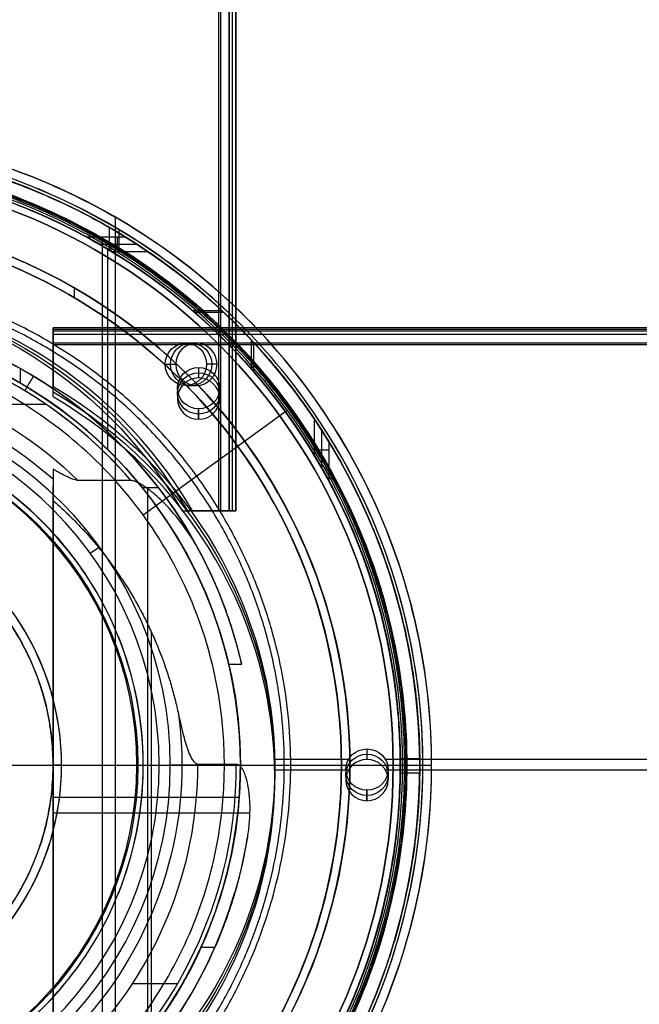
# Model space of a CAD drawing. Header units: millimetres. Extents: x -715 to 605, y -3594 to -2274.
# Tile 16 of 19: x -29 to 44, y -2962 to -2846. Entities that reach past the tile are written whole.
import ezdxf

# ---------------------------------------------------------------- set-up
doc = ezdxf.new("R2010")
doc.units = ezdxf.units.MM

msp = doc.modelspace()

# ---------------------------------------------------------------- linework, layer by layer
at = {"color": 7, "true_color": 0xffffff}
for p, q in [((-5.45, -2904.16, 80.3), (-5.45, -2274.16, 80.3)), ((-4.08, -2274.16, 77.82), (-4.08, -2904.16, 77.82)), ((-3.66, -2904.16, 75.89), (-3.66, -2274.16, 75.89)), ((-17.89, -2869.53, 43.5), (-17.89, -2998.8, 43.5)), ((-18.59, -2870.74, 89.35), (-18.59, -2873.41, 89.35)), ((-17.45, -2871.01), (-17.45, -2873.33)), ((-19.41, -2872.16, 40.5), (-19.41, -2996.17, 40.5)), ((-17.62, -2873.6, 48.15), (-17.62, -2871.9, 55.48)), ((-15.3, -2872.75, 51.81), (-19.7, -2872.75, 51.81)), ((-18.81, -2873.29, 88.1), (-18.81, -2896.9, 88.1)), ((-18.4, -2872.6, 46.48), (-18.4, -2873.52, 46.48)), ((-22.71, -2877.87, 259.6), (-22.71, -2879.03, 259.6)), ((-8.76, -2880.54, 80.57), (-5.32, -2880.54, 81.37)), ((-5.09, -2880.76, 73.7), (-8.51, -2880.76, 72.91)), ((-25.21, -2882.72, 56.66), (604.79, -2882.72, 56.66)), ((-25.21, -2890.3, 55.02), (-25.21, -2882.8, 55.02)), ((604.79, -2882.99, 54.2), (-25.21, -2882.99, 54.2)), ((-1.8, -2887.47, 51.35), (-1.8, -2884.04, 50.56)), ((-25.21, -2884.35, 51.72), (604.79, -2884.35, 51.72)), ((-9.55, -2884.38, 79.38), (-8.32, -2884.38, 74.02)), ((-1.58, -2884.28, 58.33), (-1.58, -2887.72, 59.13)), ((-29.09, -2887.38, 67.1), (-29.09, -2889.1, 67.1)), ((-25.21, -2886.55, 52.2), (-25.21, -2886.55, 57.85)), ((-11.99, -2886.88, 78.82), (-10.75, -2886.88, 73.46)), ((-10.55, -2889.7, 58.57), (-10.55, -2890.94, 53.21)), ((-9.55, -2889.38, 79.38), (-8.32, -2889.38, 74.02)), ((-5.55, -2889.7, 58.57), (-5.55, -2890.94, 53.21)), ((-35.24, -2891.58, 62.1), (-26.09, -2891.58, 62.1)), ((-8.05, -2892.13, 59.13), (-8.05, -2893.37, 53.78)), ((-14.59, -2904.65, 103.06), (2.4, -2892.31, 89.03)), ((6.44, -2894.62, 80.22), (6.44, -2899.07, 80.22)), ((5.6, -2896.96, 83.89), (7.29, -2896.96, 76.56)), ((-25.21, -2976.75, 76.25), (-25.21, -2901.23, 58.81)), ((-14.7, -2901.42, 67.1), (-12.8, -2901.42, 67.1)), ((-14.09, -2901.53, 62.32), (-14.09, -2966.14, 77.23)), ((-3.94, -2904.16, 77.21), (-9.51, -2904.16, 77.21)), ((-6.73, -2904.16, 74.39), (-6.73, -2904.16, 80.03)), ((-20.82, -2909.18, 52.51), (-19.85, -2908.48, 56.2)), ((-13.62, -2965.53, 69.37), (-13.62, -2918.48, 58.51)), ((9.61, -2933.52, 68.69), (0.91, -2933.52, 68.69)), ((604.79, -2933.52, 68.69), (13.99, -2933.52, 68.69)), ((18.03, -2933.44, 69.68), (15.73, -2933.44, 69.68)), ((-125.31, -2934.16, 2.96), (14.89, -2934.16, 2.96)), ((-125.31, -2934.16), (14.89, -2934.16)), ((-55.21, -2934.16, 40.5), (16.39, -2934.16, 40.5)), ((-55.21, -2934.16, 200.6), (-15.33, -2934.16, 200.6)), ((-41.96, -2934.16, 199.6), (-15.21, -2934.16, 199.6)), ((-37.09, -2934.16, 105.1), (-11.39, -2934.16, 105.1)), ((-37.07, -2934.16, 43.5), (19.43, -2934.16, 43.5)), ((-37.07, -2934.16, 51.1), (-14.58, -2934.16, 51.1)), ((-33.71, -2934.16, 212.06), (-24.21, -2934.16, 212.06)), ((-24.21, -2934.16, 223.06), (-25.21, -2934.16, 223.06)), ((-24.21, -2934.16, 212.06), (-24.21, -2934.16, 223.06)), ((-3.12, -2934.16, 88.1), (15.73, -2934.16, 88.1)), ((-3.12, -2934.16, 69.85), (-3.12, -2934.16, 88.1)), ((9.61, -2934.76, 63.33), (0.91, -2934.76, 63.33)), ((0.92, -2934.44, 68.9), (0.92, -2935.67, 63.54)), ((8.79, -2934.16, 231.72), (8.79, -2934.16, 259.6)), ((8.79, -2934.16, 259.6), (9.79, -2934.16, 259.6)), ((9.3, -2934.7, 68.96), (9.3, -2935.93, 63.6)), ((9.79, -2934.16, 231.72), (9.79, -2934.16, 259.6)), ((604.79, -2934.76, 63.33), (13.99, -2934.76, 63.33)), ((14.3, -2934.7, 68.96), (14.3, -2935.93, 63.6)), ((15.73, -2934.16, 46.48), (16.53, -2934.16, 46.48)), ((15.73, -2934.16, 46.48), (15.73, -2934.16, 62.13)), ((15.73, -2934.16, 69.85), (15.73, -2934.16, 89.35)), ((15.73, -2934.16, 89.35), (18.03, -2934.16, 89.35)), ((18.03, -2935.13, 62.35), (15.73, -2935.13, 62.35)), ((16.39, -2934.16), (18.39, -2934.16)), ((16.39, -2934.16), (16.39, -2934.16, 40.5)), ((18.03, -2934.16, 47.98), (18.03, -2934.16, 62.13)), ((18.03, -2934.16, 69.85), (18.03, -2934.16, 89.35)), ((19.43, -2934.16, 1.04), (19.43, -2934.16, 43.5)), ((-25.21, -2938.94, 63.23), (-25.21, -2937.25, 70.56)), ((11.8, -2937.13, 69.52), (11.8, -2938.37, 64.16)), ((-3.26, -2938, 70.74), (-25.21, -2938, 70.74)), ((-2.04, -2939.85, 63.44), (-25.21, -2939.85, 63.44)), ((-28.6, -2948.02, 223.06), (-28.6, -2948.02, 216.06)), ((-15.86, -2959.93, 62.1), (-10.52, -2959.93, 62.1))]:
    msp.add_line(p, q, dxfattribs=at)
for centre, radius, start, end in [((-55.21, -2934.16, 43.5), 74.64, 270, 90), ((-55.21, -2934.16, 22.27), 74.64, 270, 90), ((-55.21, -2934.16, 89.35), 73.24, 270, 90), ((-55.21, -2934.16, 20.25), 71.6, 270, 90), ((-55.21, -2934.16, 89.03), 71.21, 270, 90), ((-55.21, -2934.16), 70.1, 0, 180), ((-55.21, -2934.16), 73.6, 45, 67.5), ((-55.21, -2934.16, 68.66), 73.24, 4.0319, 67.2599), ((-55.21, -2934.16, 67.91), 70.94, 6.7988, 69.3113), ((-55.21, -2934.16, 46.48), 71.74, 0.0001, 67.5), ((-55.21, -2934.16, 88.1), 70.94, 45, 67.5), ((-55.21, -2934.16, 245.66), 65, 270, 90), ((-55.21, -2934.16, 245.66), 64, 270, 90), ((-55.21, -2934.16, 67.1), 53.58, 12.8505, 90), ((-55.21, -2934.16, 65.6), 53.58, 20.1224, 90), ((-55.21, -2934.16, 67.1), 52.09, 13.2248, 90), ((-55.21, -2934.16, 77.6), 52.09, 319.8895, 90), ((-55.21, -2934.16, 62.1), 51.59, 58.8759, 90), ((-55.21, -2934.16), 73.6, 321.6008, 36.9236), ((-55.21, -2934.16, 105.1), 43.82, 270, 90), ((-55.21, -2934.16, 62.1), 51.59, 40.6006, 58.8759), ((-55.21, -2934.16, 52.51), 42.51, 270, 90), ((-55.21, -2934.16, 200.6), 39.87, 270, 90), ((-55.21, -2934.16, 51.1), 40.63, 30, 60), ((-55.21, -2934.16, 223.06), 31, 294.7939, 65.2061), ((-55.21, -2934.16, 217.56), 31, 295.5081, 64.4919), ((-55.21, -2934.16, 212.06), 31, 297.4893, 62.5107), ((-55.21, -2934.16, 88.1), 70.94, 337.5, 22.5), ((-55.21, -2934.16, 51.1), 40.63, 338.0939, 21.9061), ((-55.21, -2934.16), 70.1, 180, 0), ((-55.21, -2934.16, 46.48), 71.74, 292.5, 359.9999), ((-55.21, -2934.16, 65.6), 53.58, 270, 343.7273), ((-55.21, -2934.16, 62.1), 51.59, 315.1109, 337.6312), ((-55.21, -2934.16, 51.1), 40.63, 300, 330), ((-55.21, -2934.16, 67.1), 52.09, 270, 335.5862), ((-55.21, -2934.16, 67.1), 53.58, 270, 336.3077), ((-55.21, -2934.16, 67.91), 70.94, 276.8019, 339.3233)]:
    msp.add_arc(centre, radius, start, end, dxfattribs=at)
at = {"color": 7, "true_color": 0xffffff, "extrusion": (0, 0, -1)}
for centre, radius, start, end in [((55.21, -2934.16, -40.5), 71.6, 90, 270), ((55.21, -2934.16), 71.6, 90, 270), ((55.21, -2934.16, -89.35), 70.94, 90, 270), ((55.21, -2934.16, -46.48), 70.94, 90, 270), ((55.21, -2934.16, -2.96), 70.1, 0, 180), ((55.21, -2934.16, -1.48), 70.1, 0, 180), ((55.21, -2934.16, -259.6), 65, 90, 270), ((55.21, -2934.16, -259.6), 64, 90, 270), ((55.21, -2934.16, -88.1), 52.09, 90, 270), ((55.21, -2934.16, -62.1), 47.03, 90, 134.453), ((55.21, -2934.16, -199.6), 40, 90, 270), ((55.21, -2934.16, -223.06), 30, 117.5, 242.5), ((55.21, -2934.16, -219.56), 30, 117.5, 242.5), ((55.21, -2934.16, -62.1), 47.03, 179.8455, 270), ((55.21, -2934.16, -2.96), 70.1, 180, 0), ((55.21, -2934.16, -1.48), 70.1, 180, 0)]:
    msp.add_arc(centre, radius, start, end, dxfattribs=at)
at = {"color": 7, "true_color": 0xffffff, "extrusion": (0.224951, -2.35922e-16, -0.97437)}
msp.add_arc((-2931.82, -38.03, -79.49), 53.78, 300.9456, 59.0544, dxfattribs=at)
at = {"color": 7, "true_color": 0xffffff, "extrusion": (0.224951, 0, -0.97437)}
for centre, radius, start, end in [((-2931.82, -38.03, -76.74), 53.78, 300.9456, 59.0544), ((-2886.88, 8.55, -76.74), 2.5, 270, 90), ((-2886.88, 8.55, -76.74), 2.5, 90, 270)]:
    msp.add_arc(centre, radius, start, end, dxfattribs=at)
at = {"color": 7, "true_color": 0xffffff, "extrusion": (-0.224951, -5.88418e-15, 0.97437)}
msp.add_arc((2931.82, -38.03, 73.99), 53.78, 120.9456, 239.0544, dxfattribs=at)
at = {"color": 7, "true_color": 0xffffff, "extrusion": (1, 0, 0)}
for centre, start, end in [((-2883.57, 56.13, -25.21), 347, 77), ((-2884.35, 52.72, -25.21), 257, 347)]:
    msp.add_arc(centre, 1, start, end, dxfattribs=at)
at = {"color": 7, "true_color": 0xffffff, "extrusion": (0.224951, 2.743e-21, -0.97437)}
msp.add_arc((-2886.88, 8.55, -79.49), 2.5, 270, 90, dxfattribs=at)
at = {"color": 7, "true_color": 0xffffff, "extrusion": (-0.224951, -9.52184e-22, 0.97437)}
msp.add_arc((2886.88, 8.55, 73.99), 2.5, 90, 270, dxfattribs=at)
at = {"color": 7, "true_color": 0xffffff, "extrusion": (0.224951, 1.16585e-21, -0.97437)}
msp.add_arc((-2886.88, 8.55, -79.49), 2.5, 90, 270, dxfattribs=at)
at = {"color": 7, "true_color": 0xffffff, "extrusion": (-0.224951, 2.20629e-27, 0.97437)}
msp.add_arc((2886.88, 8.55, 73.99), 2.5, 270, 90, dxfattribs=at)
at = {"color": 7, "true_color": 0xffffff, "extrusion": (0, -0.224951, -0.97437)}
for centre, radius, start, end in [((-8.05, 2828.81, 592.97), 2.5, 90, 270), ((-8.05, 2828.81, 592.97), 2.5, 270, 90), ((-8.05, 2828.81, 595.72), 2.5, 90, 270), ((-8.05, 2828.81, 595.72), 2.5, 270, 90), ((-52.86, 2874.73, 595.72), 53.78, 300.9456, 59.0544), ((11.8, 2874.99, 592.97), 2.5, 90, 270), ((11.8, 2874.99, 595.72), 2.5, 90, 270), ((11.8, 2874.99, 592.97), 2.5, 270, 90), ((11.8, 2874.99, 595.72), 2.5, 270, 90)]:
    msp.add_arc(centre, radius, start, end, dxfattribs=at)
at = {"color": 7, "true_color": 0xffffff, "extrusion": (0, 0.224951, 0.97437)}
for centre, start, end in [((8.05, 2828.81, -598.47), 270, 90), ((8.05, 2828.81, -598.47), 90, 270), ((-11.8, 2874.99, -598.47), 270, 90), ((-11.8, 2874.99, -598.47), 90, 270)]:
    msp.add_arc(centre, 2.5, start, end, dxfattribs=at)
at = {"color": 7, "true_color": 0xffffff, "extrusion": (-6.38378e-16, -0.224951, -0.97437)}
msp.add_arc((-52.86, 2874.73, 592.97), 53.78, 300.9456, 59.0544, dxfattribs=at)
at = {"color": 7, "true_color": 0xffffff, "extrusion": (-6.17562e-15, 0.224951, 0.97437)}
msp.add_arc((52.86, 2874.73, -598.47), 53.78, 120.9456, 239.0544, dxfattribs=at)
at = {"color": 7, "true_color": 0xffffff, "extrusion": (0, 1, 0)}
for centre, start, end in [((5.45, 79.3, -2904.16), 77, 167), ((4.66, 75.89, -2904.16), 167, 257)]:
    msp.add_arc(centre, 1, start, end, dxfattribs=at)
at = {"color": 7, "true_color": 0xffffff, "extrusion": (0, -1, 0)}
for centre, radius, start, end in [((-14.58, 53.05, 2934.16), 1.95, 270, 343.993), ((-11.73, 92.99, 2934.16), 12.12, 56.282, 88.3747), ((-8.1, 60.06, 2934.16), 2.04, 92, 161.6508), ((-3.62, 64.09, 2934.16), 1.99, 270.0366, 279.8384), ((15.73, 88.61, 2934.16), 0.505, 270, 0), ((15.73, 88.61, 2934.16), 0.505, 0, 57.4285), ((16.53, 47.98, 2934.16), 1.5, 270, 0), ((18.39, 1.04, 2934.16), 1.04, 269.9822, 0)]:
    msp.add_arc(centre, radius, start, end, dxfattribs=at)
at = {"color": 7, "true_color": 0xffffff}
for points, degree in [([(-5.67, -2904.16, 80.27), (-5.67, -2274.16, 80.27)], 1), ([(-4.47, -2274.16, 79.53), (-4.47, -2904.16, 79.53)], 1), ([(-4.43, -2274.16, 74.92), (-4.43, -2904.16, 74.92)], 1), ([(-3.68, -2274.16, 76.12), (-3.68, -2904.16, 76.12)], 1), ([(-55.21, -3008.8, 1.04), (-45.4, -3008.9, 1.04), (-25.92, -3004.87, 1.04), (-1.05, -2988.33, 1.04), (15.54, -2963.47, 1.04), (21.37, -2934.16, 1.04), (15.54, -2904.86, 1.04), (-1.05, -2880, 1.04), (-25.92, -2863.46, 1.04), (-45.4, -2859.43, 1.04), (-55.21, -2859.53, 1.04)], 3), ([(-27.04, -2866.17), (-35.93, -2862.46), (-45.54, -2860.47), (-55.21, -2860.56)], 3), ([(-55.21, -3007.41, 47.98), (-45.58, -3007.5, 47.98), (-26.47, -3003.55, 47.98), (-2.06, -2987.32, 47.98), (14.22, -2962.92, 47.98), (19.94, -2934.16, 47.98), (14.22, -2905.41, 47.98), (-2.06, -2881.01, 47.98), (-26.47, -2864.78, 47.98), (-45.58, -2860.83, 47.98), (-55.21, -2860.92, 47.98)], 3), ([(-27.75, -2867.88, 46.48), (-36.42, -2864.26, 46.48), (-45.78, -2862.33, 46.48), (-55.21, -2862.42, 46.48)], 3), ([(-28.06, -2868.63, 88.1), (-36.63, -2865.05, 88.1), (-45.88, -2863.13, 88.1), (-55.21, -2863.23, 88.1)], 3), ([(-3.16, -2882.12), (-9.98, -2875.32), (-18.15, -2869.88), (-27.04, -2866.17)], 3), ([(-27.75, -3000.45, 46.48), (-19.09, -2996.83, 46.48), (-3.15, -2986.23, 46.48), (12.8, -2962.33, 46.48), (18.4, -2934.16, 46.48), (12.8, -2906, 46.48), (-3.15, -2882.1, 46.48), (-19.09, -2871.5, 46.48), (-27.75, -2867.88, 46.48)], 3), ([(-5.05, -2884, 88.1), (-11.61, -2877.44, 88.1), (-19.49, -2872.2, 88.1), (-28.06, -2868.63, 88.1)], 3), ([(-55.21, -2999.16, 231.72), (-46.67, -2999.25, 231.72), (-29.7, -2995.74, 231.72), (-8.05, -2981.33, 231.72), (6.41, -2959.68, 231.72), (11.48, -2934.16, 231.72), (6.41, -2908.65, 231.72), (-8.05, -2887, 231.72), (-29.7, -2872.59, 231.72), (-46.67, -2869.08, 231.72), (-55.21, -2869.16, 231.72)], 3), ([(-55.21, -2998.16, 231.72), (-46.8, -2998.25, 231.72), (-30.09, -2994.79, 231.72), (-8.77, -2980.61, 231.72), (5.46, -2959.29, 231.72), (10.46, -2934.16, 231.72), (5.46, -2909.04, 231.72), (-8.77, -2887.72, 231.72), (-30.09, -2873.54, 231.72), (-46.8, -2870.08, 231.72), (-55.21, -2870.16, 231.72)], 3), ([(-16.63, -2871.9, 55.48), (-21.2, -2871.9, 55.48)], 1), ([(-14.03, -2873.6, 48.15), (-18.27, -2873.6, 48.15)], 1), ([(-27.04, -3002.16), (-18.15, -2998.45), (-1.81, -2987.57), (14.56, -2963.06), (20.31, -2934.16), (14.56, -2905.27), (3.65, -2888.93), (-3.16, -2882.12)], 3), ([(604.79, -2882.59, 55.91), (-25.21, -2882.59, 55.91)], 1), ([(-25.21, -2883.38, 52.5), (-25.21, -2882.59, 55.91)], 1), ([(-55.21, -2984.37, 103.06), (-47.65, -2984.48, 103.06), (-32.71, -2980.89, 103.06), (-14.61, -2966.55, 103.06), (-4.59, -2945.71, 103.06), (-4.59, -2922.62, 103.06), (-14.61, -2901.78, 103.06), (-32.71, -2887.44, 103.06), (-47.65, -2883.85, 103.06), (-55.21, -2883.96, 103.06)], 3), ([(-25.21, -2883.34, 57.1), (604.79, -2883.34, 57.1)], 1), ([(-25.21, -2883.34, 57.1), (-25.21, -2889.49, 58.53)], 1), ([(604.79, -2883.38, 52.5), (-25.21, -2883.38, 52.5)], 1), ([(-5.05, -2984.33, 88.1), (1.52, -2977.77, 88.1), (12.04, -2962.02, 88.1), (17.58, -2934.16, 88.1), (12.04, -2906.31, 88.1), (1.52, -2890.56, 88.1), (-5.05, -2884, 88.1)], 3), ([(604.79, -2884.58, 51.75), (-25.21, -2884.58, 51.75)], 1), ([(-25.21, -2890.73, 53.17), (-25.21, -2884.58, 51.75)], 1), ([(-11.99, -2886.88, 78.82), (-10.75, -2886.88, 73.46)], 1), ([(-8.05, -2887.26, 58.01), (-8.05, -2888.5, 52.65)], 1), ([(-5.88, -2886.88, 74.58), (-7.12, -2886.88, 79.94)], 1), ([(-55.21, -2889, 60.69), (-49.51, -2889.07, 60.69), (-38.81, -2891.03, 60.69), (-29.51, -2896.67, 60.69), (-25.21, -2900.41, 60.69)], 3), ([(-25.21, -2890.73, 53.17), (-25.21, -2889.49, 58.53)], 1), ([(-8.05, -2893.37, 53.78), (-8.05, -2892.13, 59.13)], 1), ([(5.6, -2897.62, 83.89), (5.6, -2893.33, 83.89)], 1), ([(7.29, -2895.97, 76.56), (7.29, -2900.6, 76.56)], 1), ([(-34.89, -2969.35, 51.1), (-28.78, -2965.76, 51.1), (-18.37, -2955.45, 51.1), (-12.69, -2934.16, 51.1), (-18.37, -2912.88, 51.1), (-28.78, -2902.57, 51.1), (-34.89, -2898.98, 51.1)], 3), ([(-25.21, -2899.26, 61.79), (-25.21, -2976.75, 79.68)], 1), ([(-16.04, -2900.59, 62.1), (-22.27, -2900.59, 62.1)], 1), ([(-25.21, -2976.75, 71.96), (-25.21, -2902.96, 54.92)], 1), ([(-9.99, -2904.16, 79.28), (-8.76, -2904.16, 73.92)], 1), ([(-9.99, -2904.16, 79.28), (-5.67, -2904.16, 80.27)], 1), ([(-4.43, -2904.16, 74.92), (-8.76, -2904.16, 73.92)], 1), ([(-4.47, -2904.16, 79.53), (-3.68, -2904.16, 76.12)], 1), ([(-4.5, -2922.25, 67.1), (-2.97, -2922.25, 67.1)], 1), ([(-10.48, -2927.93, 60.69), (-9.51, -2934.32, 60.69), (-10.62, -2947.41, 60.69), (-20.07, -2964.74, 60.69), (-35.93, -2976.5, 60.69), (-48.75, -2979.41, 60.69), (-55.21, -2979.33, 60.69)], 3), ([(11.8, -2932.26, 68.4), (11.8, -2933.5, 63.04)], 1), ([(-55.21, -2985.76, 62.1), (-48.39, -2985.81, 62.1), (-34.88, -2983.01, 62.1), (-17.69, -2971.54, 62.1), (-6.29, -2954.3, 62.1), (-3.53, -2940.81, 62.1), (-3.62, -2934.04, 62.1)], 3), ([(-8.17, -2934.04, 62.1), (-3.62, -2934.04, 62.1)], 1), ([(14.89, -2934.16, 2.96), (14.89, -2934.16)], 1), ([(11.8, -2938.37, 64.16), (11.8, -2937.13, 69.52)], 1), ([(-55.21, -2987.75, 64.09), (-48.89, -2987.79, 64.09), (-36.31, -2985.48, 64.09), (-19.72, -2975.81, 64.09), (-7.54, -2960.96, 64.09), (-3.26, -2948.91, 64.09), (-2.3, -2942.66, 64.09)], 3), ([(-6.14, -2955.7, 67.1), (-7.77, -2955.7, 67.1)], 1)]:
    msp.add_open_spline(points, degree=degree, dxfattribs=at)
for points, weights in [([(5.6, -2893.33, 83.89), (-16.17, -2860.92, 78.86), (-55.21, -2860.92, 69.85)], [0.861638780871, 0.819142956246, 1]), ([(-55.21, -2860.92, 62.13), (-14.13, -2860.92, 71.61), (7.29, -2895.97, 76.56)], [1, 0.811482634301, 0.865639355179]), ([(-55.21, -2863.22, 69.85), (-15.08, -2863.22, 79.12), (5.6, -2897.62, 83.89)], [1, 0.810165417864, 0.866408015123]), ([(7.29, -2900.6, 76.56), (-12.78, -2863.22, 71.92), (-55.21, -2863.22, 62.13)], [0.872072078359, 0.801476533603, 1]), ([(-18.27, -2873.6, 48.15), (-19.72, -2872.71, 51.96), (-21.2, -2871.9, 55.48)], [0.865736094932, 0.868210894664, 0.871188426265]), ([(-16.63, -2871.9, 55.48), (-15.31, -2872.72, 51.93), (-14.03, -2873.6, 48.15)], [0.865016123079, 0.86289395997, 0.861164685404]), ([(7.29, -2895.97, 76.56), (6.47, -2894.64, 80.1), (5.6, -2893.33, 83.89)], [0.865639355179, 0.863438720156, 0.861638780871]), ([(5.6, -2897.62, 83.89), (6.48, -2899.09, 80.07), (7.29, -2900.6, 76.56)], [0.866408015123, 0.868982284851, 0.872072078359]), ([(-25.21, -2900.41, 60.69), (-25.21, -2901.71, 57.69), (-25.21, -2902.96, 54.92)], [1.00347696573, 1.00289497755, 1.00148023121]), ([(-25.21, -2902.96, 54.92), (-13.7, -2912.98, 57.24), (-10.48, -2927.93, 60.69)], [0.854612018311, 0.844700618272, 0.927584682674]), ([(-2.97, -2922.25, 67.1), (-4.53, -2915.42, 65.52), (-7.79, -2909.21, 64.09)], [0.924428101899, 0.890856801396, 0.8731872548]), ([(-15.33, -2934.16, 200.6), (8.79, -2934.16, 206.81), (8.79, -2934.16, 231.72)], [1, 0.790286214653, 1]), ([(-15.21, -2934.16, 199.6), (9.79, -2934.16, 205.93), (9.79, -2934.16, 231.72)], [1, 0.789105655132, 1]), ([(-2.3, -2942.66, 64.09), (-3.39, -2949.42, 65.65), (-6.14, -2955.7, 67.1)], [0.942997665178, 0.905531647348, 0.883759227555]), ([(-7.77, -2955.7, 67.1), (-13.63, -2968.59, 70.08), (-25.21, -2976.75, 71.96)], [0.881704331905, 0.840214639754, 0.859873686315])]:
    msp.add_rational_spline(points, weights, degree=2, dxfattribs=at)
for points, weights, knots in [([(-55.21, -3005.61, 88.61), (16.24, -3005.61, 88.61), (16.24, -2934.16, 88.61), (16.24, -2862.72, 88.61), (-55.21, -2862.72, 88.61)], [1, 0.707106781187, 1, 0.707106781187, 1], [0, 0, 0, 111.431436, 111.431436, 222.862872, 222.862872, 222.862872]), ([(-21.2, -2871.9, 55.48), (15.73, -2892.08, 60.13), (15.73, -2934.16, 69.85), (15.73, -2974.3, 79.12), (-18.66, -2994.97, 83.89)], [0.871188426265, 0.802734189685, 1, 0.810165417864, 0.866408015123], [-167.14182, -167.14182, -167.14182, -81.6011, -81.6011, 0, 0, 0]), ([(-14.38, -2994.97, 83.89), (18.03, -2973.21, 78.86), (18.03, -2934.16, 69.85), (18.03, -2893.38, 60.44), (-16.63, -2871.9, 55.48)], [0.861638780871, 0.819142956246, 1, 0.812581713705, 0.865016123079], [-162.369697, -162.369697, -162.369697, -82.939938, -82.939938, 0, 0, 0]), ([(-21.64, -2996.66, 76.56), (15.73, -2976.59, 71.92), (15.73, -2934.16, 62.13), (15.73, -2894.33, 52.93), (-18.27, -2873.6, 48.15)], [0.872072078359, 0.801476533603, 1, 0.811314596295, 0.865736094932], [-167.212828, -167.212828, -167.212828, -80.998221, -80.998221, 0, 0, 0]), ([(-14.03, -2873.6, 48.15), (18.03, -2895.39, 53.18), (18.03, -2934.16, 62.13), (18.03, -2975.24, 71.61), (-17.02, -2996.66, 76.56)], [0.861164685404, 0.820167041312, 1, 0.811482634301, 0.865639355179], [-162.420204, -162.420204, -162.420204, -83.533367, -83.533367, 0, 0, 0]), ([(-55.21, -2992.18, 211.37), (2.81, -2992.18, 211.37), (2.81, -2934.16, 211.37), (2.81, -2876.15, 211.37), (-55.21, -2876.15, 211.37)], [0.894552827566, 0.632544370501, 0.894552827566, 0.632544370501, 0.894552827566], [0, 0, 0, 130, 130, 260, 260, 260]), ([(-55.21, -2991.43, 212.03), (2.05, -2991.43, 212.03), (2.05, -2934.16, 212.03), (2.05, -2876.9, 212.03), (-55.21, -2876.9, 212.03)], [0.895143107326, 0.632961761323, 0.895143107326, 0.632961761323, 0.895143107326], [0, 0, 0, 128, 128, 256, 256, 256]), ([(-28.54, -2890, 62.1), (-28.12, -2889.3, 62.1), (-27.82, -2888.8, 62.68), (-27.52, -2888.31, 63.27), (-27.52, -2888.31, 64.09)], [1, 0.92383394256, 1, 0.92383394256, 1], [9.381873, 9.381873, 9.381873, 10.946151, 10.946151, 12.510428, 12.510428, 12.510428]), ([(-25.21, -2976.75, 79.68), (-3.12, -2961.19, 76.09), (-3.12, -2934.16, 69.85), (-3.12, -2928.13, 68.46), (-4.5, -2922.25, 67.1)], [0.859873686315, 0.823129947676, 1, 0.954182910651, 0.922700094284], [-67.380367, -67.380367, -67.380367, -12.386666, -12.386666, 0, 0, 0])]:
    msp.add_rational_spline(points, weights, degree=2, knots=knots, dxfattribs=at)
for points, knots in [([(-27.52, -2888.31, 64.09), (-30.29, -2886.64, 64.09), (-39.04, -2882.36, 64.09), (-48.71, -2880.51, 64.09), (-55.21, -2880.58, 64.09)], [29.484469, 29.484469, 29.484469, 29.484469, 39.312625, 58.968937, 58.968937, 58.968937, 58.968937]), ([(-28.54, -2890, 62.1), (-32.28, -2887.75, 62.1), (-40.82, -2883.96, 62.1), (-50.17, -2882.57, 62.1), (-55.21, -2882.57, 62.1)], [-28.213257, -28.213257, -28.213257, -28.213257, -14.945412, 0, 0, 0, 0]), ([(-7.79, -2909.21, 64.09), (-10.76, -2903.43, 64.09), (-16.89, -2895.73, 64.09), (-24.75, -2889.99, 64.09), (-27.52, -2888.31, 64.09)], [0, 0, 0, 0, 19.656312, 29.484469, 29.484469, 29.484469, 29.484469]), ([(-16.04, -2900.59, 62.1), (-19.26, -2896.81, 62.1), (-23.43, -2893.18, 62.1), (-28.07, -2890.29, 62.1), (-28.54, -2890, 62.1)], [-44.836236, -44.836236, -44.836236, -44.836236, -29.890824, -28.213257, -28.213257, -28.213257, -28.213257]), ([(-22.27, -2900.59, 62.1), (-22.33, -2900.58, 62.1), (-22.39, -2900.57, 62.1), (-22.55, -2900.54, 62.09), (-22.65, -2900.51, 62.08), (-22.94, -2900.42, 62.06), (-23.14, -2900.34, 62.04), (-23.55, -2900.15, 62), (-23.79, -2900.04, 61.97), (-24.28, -2899.78, 61.91), (-24.52, -2899.65, 61.88), (-24.91, -2899.43, 61.83), (-25.06, -2899.35, 61.81), (-25.21, -2899.26, 61.79)], [-3.259764, -3.259764, -3.259764, -3.259764, -3.070126, -3.070126, -2.768422, -2.768422, -2.165013, -2.165013, -1.333587, -1.333587, -0.502161, -0.502161, 0, 0, 0, 0]), ([(-25.21, -2899.26, 61.79), (-25.21, -2899.32, 61.77), (-25.21, -2899.37, 61.74), (-25.21, -2899.58, 61.62), (-25.21, -2899.72, 61.52), (-25.21, -2899.95, 61.34), (-25.21, -2900.05, 61.23), (-25.21, -2900.24, 61.01), (-25.21, -2900.31, 60.88), (-25.21, -2900.39, 60.74), (-25.21, -2900.4, 60.71), (-25.21, -2900.41, 60.69)], [-1.629219, -1.629219, -1.629219, -1.629219, -1.44637, -1.44637, -0.939593, -0.939593, -0.511442, -0.511442, -0.08329, -0.08329, 0, 0, 0, 0]), ([(-7.79, -2909.21, 64.09), (-8.12, -2908.59, 63.95), (-8.49, -2907.95, 63.8), (-9.31, -2906.67, 63.5), (-9.76, -2906.03, 63.36), (-10.71, -2904.8, 63.07), (-11.21, -2904.21, 62.94), (-12.25, -2903.1, 62.68), (-12.79, -2902.59, 62.56), (-13.61, -2901.89, 62.4), (-13.92, -2901.65, 62.34), (-14.57, -2901.19, 62.24), (-14.91, -2900.98, 62.19), (-15.36, -2900.77, 62.14), (-15.49, -2900.71, 62.13), (-15.76, -2900.62, 62.11), (-15.9, -2900.59, 62.1), (-16.04, -2900.59, 62.1)], [-12.380161, -12.380161, -12.380161, -12.380161, -10.078744, -10.078744, -7.777328, -7.777328, -5.475911, -5.475911, -3.174494, -3.174494, -2.010046, -2.010046, -0.845598, -0.845598, -0.422799, -0.422799, 0, 0, 0, 0]), ([(-41.36, -2960.78, 216.06), (-40.74, -2960.45, 216.06), (-40.13, -2960.11, 216.06), (-39.54, -2959.75, 216.06), (-38.9, -2959.36, 216.06), (-38.29, -2958.95, 216.06), (-37.69, -2958.52, 216.06), (-37.02, -2958.04, 216.06), (-36.39, -2957.54, 216.06), (-35.77, -2957.01, 216.06), (-35.04, -2956.39, 216.06), (-34.34, -2955.74, 216.06), (-33.67, -2955.05, 216.06), (-32.87, -2954.22, 216.06), (-32.11, -2953.34, 216.06), (-31.4, -2952.42, 216.06), (-31.07, -2951.99, 216.06), (-30.75, -2951.55, 216.06), (-30.45, -2951.1, 216.06), (-30.15, -2950.67, 216.06), (-29.86, -2950.22, 216.06), (-29.59, -2949.77, 216.06), (-29.55, -2949.72, 216.06), (-29.52, -2949.66, 216.06), (-29.49, -2949.61, 216.06), (-29.21, -2949.14, 216.06), (-28.94, -2948.67, 216.06), (-28.69, -2948.19, 216.06), (-28.43, -2947.71, 216.06), (-28.19, -2947.22, 216.06), (-27.96, -2946.72, 216.06), (-27.74, -2946.23, 216.06), (-27.52, -2945.73, 216.06), (-27.32, -2945.22, 216.06), (-27.12, -2944.72, 216.06), (-26.93, -2944.21, 216.06), (-26.76, -2943.69, 216.06), (-26.59, -2943.17, 216.06), (-26.43, -2942.65, 216.06), (-26.28, -2942.13, 216.06), (-26.14, -2941.6, 216.06), (-26.01, -2941.08, 216.06), (-25.89, -2940.54, 216.06), (-25.78, -2940.01, 216.06), (-25.68, -2939.48, 216.06), (-25.59, -2938.94, 216.06), (-25.5, -2938.4, 216.06), (-25.43, -2937.87, 216.06), (-25.37, -2937.32, 216.06), (-25.32, -2936.78, 216.06), (-25.28, -2936.24, 216.06), (-25.25, -2935.7, 216.06), (-25.23, -2935.34, 216.06), (-25.22, -2934.99, 216.06), (-25.21, -2934.63, 216.06), (-25.21, -2934.48, 216.06), (-25.21, -2934.33, 216.06), (-25.21, -2934.19, 216.06), (-25.21, -2934.1, 216.06), (-25.21, -2934.02, 216.06), (-25.21, -2933.94, 216.06), (-25.21, -2933.4, 216.06), (-25.23, -2932.86, 216.06), (-25.27, -2932.31, 216.06), (-25.3, -2931.77, 216.06), (-25.35, -2931.23, 216.06), (-25.41, -2930.69, 216.06), (-25.47, -2930.15, 216.06), (-25.55, -2929.61, 216.06), (-25.64, -2929.08, 216.06), (-25.74, -2928.54, 216.06), (-25.84, -2928.01, 216.06), (-25.96, -2927.48, 216.06), (-26.08, -2926.95, 216.06), (-26.22, -2926.42, 216.06), (-26.37, -2925.9, 216.06), (-26.52, -2925.37, 216.06), (-26.68, -2924.85, 216.06), (-26.86, -2924.34, 216.06), (-27.04, -2923.83, 216.06), (-27.23, -2923.32, 216.06), (-27.44, -2922.81, 216.06), (-27.64, -2922.31, 216.06), (-27.86, -2921.81, 216.06), (-28.1, -2921.32, 216.06), (-28.33, -2920.83, 216.06), (-28.58, -2920.34, 216.06), (-28.84, -2919.86, 216.06), (-29.01, -2919.54, 216.06), (-29.2, -2919.21, 216.06), (-29.39, -2918.89, 216.06), (-29.44, -2918.8, 216.06), (-29.49, -2918.72, 216.06), (-29.55, -2918.63, 216.06), (-29.58, -2918.57, 216.06), (-29.62, -2918.5, 216.06), (-29.66, -2918.44, 216.06), (-30.11, -2917.71, 216.06), (-30.59, -2916.99, 216.06), (-31.11, -2916.3, 216.06), (-31.74, -2915.44, 216.06), (-32.42, -2914.62, 216.06), (-33.14, -2913.84, 216.06), (-33.75, -2913.18, 216.06), (-34.39, -2912.55, 216.06), (-35.05, -2911.95, 216.06), (-35.64, -2911.41, 216.06), (-36.25, -2910.9, 216.06), (-36.87, -2910.42, 216.06), (-37.46, -2909.97, 216.06), (-38.06, -2909.54, 216.06), (-38.67, -2909.13, 216.06), (-39.24, -2908.76, 216.06), (-39.83, -2908.4, 216.06), (-40.43, -2908.06, 216.06), (-40.73, -2907.89, 216.06), (-41.04, -2907.72, 216.06), (-41.36, -2907.55, 216.06)], [-65.463418, -65.463418, -65.463418, -65.463418, -63.372488, -63.372488, -63.372488, -61.148519, -61.148519, -61.148519, -58.711653, -58.711653, -58.711653, -55.841188, -55.841188, -55.841188, -52.362414, -52.362414, -52.362414, -50.730298, -50.730298, -50.730298, -49.146231, -49.146231, -49.146231, -48.956267, -48.956267, -48.956267, -47.323908, -47.323908, -47.323908, -45.691365, -45.691365, -45.691365, -44.058727, -44.058727, -44.058727, -42.426088, -42.426088, -42.426088, -40.793538, -40.793538, -40.793538, -39.161169, -39.161169, -39.161169, -37.529074, -37.529074, -37.529074, -35.897345, -35.897345, -35.897345, -34.266076, -34.266076, -34.266076, -33.197697, -33.197697, -33.197697, -32.751767, -32.751767, -32.751767, -32.510432, -32.510432, -32.510432, -30.879891, -30.879891, -30.879891, -29.248792, -29.248792, -29.248792, -27.617227, -27.617227, -27.617227, -25.985291, -25.985291, -25.985291, -24.353108, -24.353108, -24.353108, -22.720679, -22.720679, -22.720679, -21.088104, -21.088104, -21.088104, -19.45548, -19.45548, -19.45548, -17.822907, -17.822907, -17.822907, -16.708526, -16.708526, -16.708526, -16.395651, -16.395651, -16.395651, -16.182299, -16.182299, -16.182299, -13.59117, -13.59117, -13.59117, -10.393787, -10.393787, -10.393787, -7.706222, -7.706222, -7.706222, -5.326581, -5.326581, -5.326581, -3.113952, -3.113952, -3.113952, -1.05886, -1.05886, -1.05886, 0, 0, 0, 0]), ([(-10.48, -2927.93, 60.69), (-10.39, -2928.34, 60.78), (-10.3, -2928.76, 60.88), (-10.05, -2929.85, 61.13), (-9.89, -2930.53, 61.29), (-9.61, -2931.51, 61.52), (-9.52, -2931.83, 61.59), (-9.31, -2932.45, 61.73), (-9.19, -2932.76, 61.8), (-8.99, -2933.19, 61.9), (-8.91, -2933.35, 61.94), (-8.72, -2933.64, 62.01), (-8.62, -2933.78, 62.04), (-8.46, -2933.9, 62.07), (-8.43, -2933.93, 62.08), (-8.36, -2933.97, 62.09), (-8.32, -2933.99, 62.09), (-8.26, -2934.02, 62.1), (-8.23, -2934.03, 62.1), (-8.19, -2934.04, 62.1), (-8.18, -2934.04, 62.1), (-8.17, -2934.04, 62.1)], [-6.852821, -6.852821, -6.852821, -6.852821, -5.577224, -5.577224, -3.490452, -3.490452, -2.447066, -2.447066, -1.40368, -1.40368, -0.88351, -0.88351, -0.36334, -0.36334, -0.239778, -0.239778, -0.116216, -0.116216, -0.021907, -0.021907, 0, 0, 0, 0]), ([(-3.62, -2934.04, 62.1), (-3.58, -2934.04, 62.1), (-3.55, -2934.04, 62.1), (-3.48, -2934.06, 62.1), (-3.44, -2934.07, 62.11), (-3.37, -2934.1, 62.12), (-3.32, -2934.13, 62.12), (-3.24, -2934.19, 62.14), (-3.2, -2934.23, 62.14), (-3.1, -2934.33, 62.17), (-3.03, -2934.42, 62.19), (-2.91, -2934.6, 62.23), (-2.85, -2934.7, 62.25), (-2.7, -2935.01, 62.32), (-2.62, -2935.22, 62.37), (-2.46, -2935.7, 62.48), (-2.38, -2935.98, 62.55), (-2.26, -2936.56, 62.68), (-2.21, -2936.86, 62.75), (-2.09, -2937.76, 62.96), (-2.04, -2938.39, 63.1), (-2.02, -2939.64, 63.39), (-2.04, -2940.26, 63.54), (-2.14, -2941.49, 63.82), (-2.21, -2942.09, 63.96), (-2.3, -2942.66, 64.09)], [-9.36992, -9.36992, -9.36992, -9.36992, -9.263306, -9.263306, -9.156692, -9.156692, -9.006932, -9.006932, -8.857173, -8.857173, -8.517475, -8.517475, -8.177777, -8.177777, -7.49838, -7.49838, -6.561083, -6.561083, -5.623785, -5.623785, -3.74919, -3.74919, -1.874595, -1.874595, 0, 0, 0, 0])]:
    msp.add_open_spline(points, degree=3, knots=knots, dxfattribs=at)

doc.saveas('drawing.dxf')
